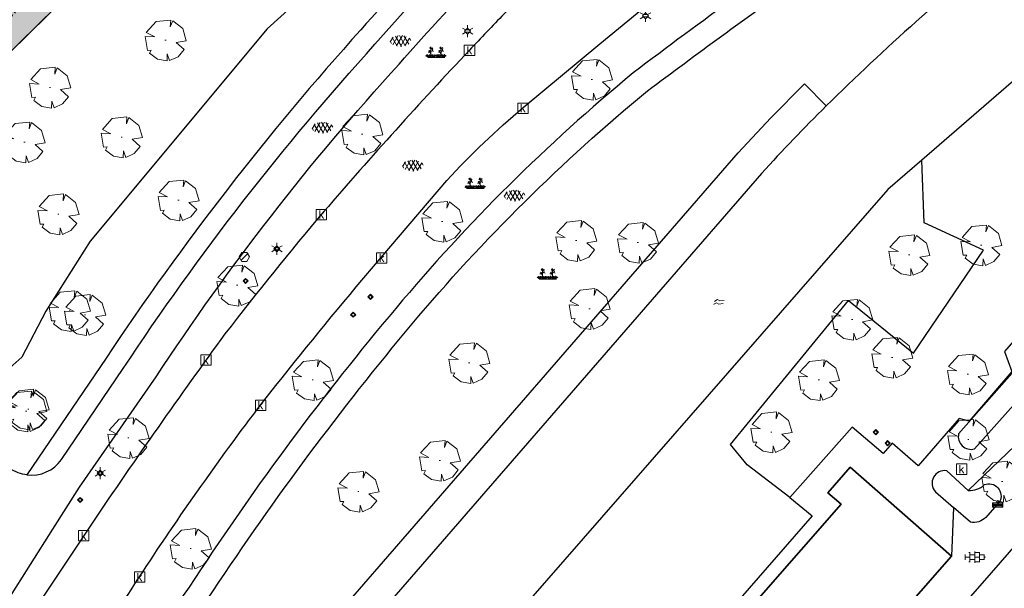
# Model space of a CAD drawing. Header units: metres. Extents: x 100797 to 101486, y 431104 to 431509.
# Tile 11 of 35: x 101102 to 101197, y 431187 to 431242. Entities that reach past the tile are written whole.
import ezdxf

# ---------------------------------------------------------------- set-up
doc = ezdxf.new("R2010")
doc.units = ezdxf.units.M
doc.layers.get('0').update_dxf_attribs({"linetype": 'CONTINUOUS'})
doc.layers.add('BAR_BEBOUWING', color=7, linetype='CONTINUOUS', lineweight=35, true_color=0x707070)
doc.layers.add('X-XX-AL-ARCERING-PARKEERPLAATSEN', color=7, linetype='CONTINUOUS', lineweight=30, true_color=0xbb89bd)
for name, color, linetype, true_color in [('BAR_BGT_BOMEN', 7, 'CONTINUOUS', 0x707070), ('BAR_BGT_PUNTSYMBOLEN', 7, 'CONTINUOUS', 0x707070), ('BAR_BGT_SYMBOLEN', 7, 'CONTINUOUS', 0x707070), ('BAR_TOPO', 7, 'CONTINUOUS', 0x707070), ('BAR_WATER', 7, 'CONTINUOUS', 0x707070), ('BAR_WEGEN', 7, 'CONTINUOUS', 0x707070), ('BOR_AFVALBAK', 7, 'CONTINUOUS', 0x707070), ('BOR_BOMEN (vaste grootte)', 7, 'CONTINUOUS', 0x707070), ('BOR_LICHTMASTEN', 7, 'CONTINUOUS', 0x707070), ('BOR_RIOOLPUTTEN', 7, 'CONTINUOUS', 0x707070), ('BOR_VERKEERSBORD', 7, 'CONTINUOUS', 0x707070)]:
    doc.layers.add(name, color=color, linetype=linetype, true_color=true_color)
doc.layers.add('N-XX-AL-T18', color=7, linetype='CONTINUOUS', lineweight=25)
doc.layers.add('X-XX-AL-HULPLIJN-G', color=210, linetype='CONTINUOUS', lineweight=18)
doc.styles.add('NLCS-ISO 1.8', font='txt', dxfattribs={"height": 1.8})

# ---------------------------------------------------------------- blocks, each defined once
blk = doc.blocks.new('inspectieput_1', base_point=(100953.43, 431263.36))
at = {"color": 8, "lineweight": 0, "true_color": 0x707070}
for points in [[(100953.93, 431263.36), (100953.68, 431263.793), (100953.18, 431263.793), (100952.93, 431263.36), (100953.18, 431262.927), (100953.68, 431262.927), (100953.93, 431263.36)], [(100953.076, 431263.006), (100953.784, 431263.714)]]:
    blk.add_lwpolyline(points, dxfattribs=at)
blk = doc.blocks.new('lichtmast_1', base_point=(101313.152, 431373.608))
at = {"color": 8, "lineweight": 0, "true_color": 0x707070}
for points in [[(101312.902, 431373.752), (101312.652, 431373.896)], [(101313.441, 431373.608), (101313.152, 431373.896), (101312.864, 431373.608), (101313.152, 431373.319), (101313.441, 431373.608)], [(101313.152, 431373.896), (101313.152, 431374.185)], [(101313.402, 431373.752), (101313.652, 431373.896)], [(101312.902, 431373.463), (101312.652, 431373.319)], [(101312.887, 431373.722), (101313.418, 431373.722)], [(101312.887, 431373.494), (101313.418, 431373.494)], [(101313.152, 431373.319), (101313.152, 431373.03)], [(101313.402, 431373.463), (101313.652, 431373.319)]]:
    blk.add_lwpolyline(points, dxfattribs=at)
blk = doc.blocks.new('boom_5', base_point=(101195.652, 431331.719))
at = {"color": 8, "lineweight": 0, "true_color": 0x707070}
for points in [[(101196.164, 431333.653), (101194.752, 431333.505), (101193.794, 431332.459)], [(101196.164, 431333.653), (101196.105, 431332.993), (101196.339, 431333.598)], [(101197.651, 431331.668), (101197.306, 431332.844), (101196.339, 431333.598)], [(101193.684, 431332.075), (101194.607, 431332.031), (101193.794, 431332.459)], [(101193.684, 431332.075), (101193.91, 431330.737)], [(101195.712, 431331.719), (101195.592, 431331.719), (101195.712, 431331.719)], [(101197.651, 431331.668), (101196.67, 431331.501), (101197.437, 431330.818)], [(101194.104, 431330.453), (101194.261, 431330.759), (101193.91, 431330.737)], [(101194.104, 431330.453), (101194.861, 431329.883), (101195.795, 431329.724)], [(101196.046, 431329.758), (101195.819, 431330.396), (101195.795, 431329.724)], [(101196.046, 431329.759), (101196.864, 431330.128), (101197.437, 431330.818)]]:
    blk.add_lwpolyline(points, dxfattribs=at)
blk = doc.blocks.new('afvalbak_1', base_point=(100943.533, 431176.561))
at = {"color": 8, "lineweight": 0, "true_color": 0x707070}
for points in [[(100944.033, 431176.448), (100943.033, 431176.448)], [(100943.108, 431176.317), (100943.033, 431176.448)], [(100943.033, 431176.448), (100943.033, 431176.01)], [(100943.108, 431176.246), (100943.033, 431176.01)], [(100943.958, 431176.317), (100943.108, 431176.317)], [(100943.108, 431176.246), (100943.108, 431176.317)], [(100943.958, 431176.246), (100943.108, 431176.246)], [(100943.647, 431176.561), (100943.533, 431176.675), (100943.42, 431176.561), (100943.533, 431176.448), (100943.647, 431176.561)], [(100943.958, 431176.317), (100944.033, 431176.448)], [(100943.958, 431176.246), (100943.958, 431176.317)], [(100943.958, 431176.246), (100944.033, 431176.01)], [(100944.033, 431176.448), (100944.033, 431176.01)], [(100944.033, 431176.01), (100943.033, 431176.01)], [(100943.156, 431176.19), (100943.116, 431176.065)], [(100943.95, 431176.065), (100943.116, 431176.065)], [(100943.91, 431176.19), (100943.156, 431176.19)], [(100943.91, 431176.19), (100943.95, 431176.065)]]:
    blk.add_lwpolyline(points, dxfattribs=at)
blk = doc.blocks.new('verkeersbord_1', base_point=(101107.644, 431195.477))
at = {"true_color": 0x707070, "transparency": 33554687}
h = blk.add_hatch(color=8, dxfattribs=at)
h.paths.add_polyline_path([(101107.894, 431195.477), (101107.644, 431195.727), (101107.394, 431195.477), (101107.644, 431195.227)])
h.paths.add_polyline_path([(101107.465, 431195.477), (101107.644, 431195.655), (101107.822, 431195.477), (101107.644, 431195.298)], flags=0)
at = {"color": 8, "lineweight": 0, "true_color": 0x707070}
for points in [[(101107.894, 431195.477), (101107.644, 431195.727), (101107.394, 431195.477), (101107.644, 431195.227), (101107.894, 431195.477)], [(101107.822, 431195.477), (101107.644, 431195.655), (101107.465, 431195.477), (101107.644, 431195.298), (101107.822, 431195.477)]]:
    blk.add_lwpolyline(points, dxfattribs=at)
blk = doc.blocks.new('boom_6', base_point=(101276.276, 431172.059))
at = {"color": 8, "lineweight": 0, "true_color": 0x707070}
for points in [[(101276.787, 431173.993), (101275.376, 431173.845), (101274.418, 431172.799)], [(101276.787, 431173.993), (101276.729, 431173.333), (101276.963, 431173.937)], [(101278.275, 431172.007), (101277.93, 431173.184), (101276.963, 431173.937)], [(101274.308, 431172.415), (101275.231, 431172.371), (101274.418, 431172.799)], [(101274.308, 431172.415), (101274.534, 431171.076)], [(101276.336, 431172.059), (101276.216, 431172.059), (101276.336, 431172.059)], [(101278.275, 431172.007), (101277.294, 431171.84), (101278.061, 431171.157)], [(101274.728, 431170.793), (101274.885, 431171.098), (101274.534, 431171.076)], [(101274.728, 431170.793), (101275.484, 431170.222), (101276.419, 431170.064)], [(101276.67, 431170.098), (101276.443, 431170.736), (101276.419, 431170.064)], [(101276.67, 431170.098), (101277.487, 431170.468), (101278.061, 431171.157)]]:
    blk.add_lwpolyline(points, dxfattribs=at)
blk = doc.blocks.new('tegels_1', base_point=(101313.553, 431423.17))
at = {"color": 8, "lineweight": 0, "true_color": 0x707070}
for points in [[(101312.601, 431423.402), (101312.626, 431423.402)], [(101312.626, 431422.912), (101312.626, 431423.428)], [(101312.985, 431423.633), (101313.089, 431423.633)], [(101313.089, 431422.676), (101313.089, 431423.664)], [(101313.089, 431423.402), (101313.553, 431423.402)], [(101313.553, 431422.619), (101313.553, 431423.721)], [(101313.553, 431423.633), (101314.016, 431423.633)], [(101314.016, 431422.676), (101314.016, 431423.664)], [(101314.016, 431423.402), (101314.479, 431423.402)], [(101314.479, 431422.912), (101314.479, 431423.428)], [(101312.601, 431422.938), (101312.626, 431422.938)], [(101312.626, 431423.17), (101313.089, 431423.17)], [(101312.985, 431422.707), (101313.089, 431422.707)], [(101313.089, 431422.938), (101313.553, 431422.938)], [(101313.553, 431423.17), (101314.016, 431423.17)], [(101313.553, 431422.707), (101314.016, 431422.707)], [(101314.016, 431422.938), (101314.479, 431422.938)], [(101314.479, 431423.17), (101314.601, 431423.17)]]:
    blk.add_lwpolyline(points, dxfattribs=at)
blk = doc.blocks.new('asfalt_1', base_point=(101306.476, 431386.765))
at = {"color": 8, "lineweight": 0, "true_color": 0x707070}
for points in [[(101305.719, 431386.4), (101306.225, 431387.277)], [(101306.545, 431386.238), (101305.974, 431387.228)], [(101306.057, 431386.277), (101306.636, 431387.28)], [(101306.92, 431386.298), (101306.349, 431387.287)], [(101306.443, 431386.236), (101307.001, 431387.202)], [(101307.245, 431386.445), (101306.774, 431387.261)], [(101305.575, 431386.501), (101305.445, 431386.726)], [(101305.461, 431386.662), (101305.733, 431387.134)], [(101306.121, 431386.264), (101305.649, 431387.083)], [(101306.883, 431386.288), (101307.311, 431387.029)], [(101307.445, 431386.808), (101307.324, 431387.017)]]:
    blk.add_lwpolyline(points, dxfattribs=at)
blk = doc.blocks.new('beplanting_1', base_point=(101316.768, 431360.678))
at = {"color": 8, "lineweight": 0, "true_color": 0x707070}
for points in [[(101316.001, 431360.341), (101315.796, 431360.612)], [(101316.001, 431360.341), (101315.92, 431360.641)], [(101316.15, 431360.869), (101315.991, 431360.849)], [(101316.001, 431360.341), (101316.063, 431360.648)], [(101316.001, 431360.341), (101316.18, 431360.605)], [(101316.244, 431360.343), (101316.247, 431360.729), (101316.053, 431361.01)], [(101316.121, 431360.911), (101316.163, 431361.035)], [(101316.221, 431361.216), (101316.134, 431361.214)], [(101316.245, 431361.178), (101316.141, 431361.332)], [(101316.182, 431361.271), (101316.189, 431361.312)], [(101316.25, 431360.732), (101316.243, 431361.377)], [(101316.246, 431361.119), (101316.426, 431361.295)], [(101316.248, 431360.929), (101316.462, 431361.061)], [(101316.493, 431360.345), (101316.288, 431360.616)], [(101316.336, 431361.207), (101316.319, 431361.276)], [(101316.355, 431360.995), (101316.499, 431360.933)], [(101316.369, 431361.24), (101316.442, 431361.23)], [(101316.399, 431361.022), (101316.397, 431361.156)], [(101316.493, 431360.345), (101316.412, 431360.644)], [(101316.493, 431360.345), (101316.556, 431360.652)], [(101316.493, 431360.345), (101316.672, 431360.608)], [(101316.949, 431360.348), (101316.743, 431360.619)], [(101316.949, 431360.348), (101316.867, 431360.648)], [(101316.949, 431360.348), (101317.011, 431360.655)], [(101316.949, 431360.348), (101317.128, 431360.612)], [(101317.121, 431360.876), (101316.962, 431360.856)], [(101317.216, 431360.35), (101317.218, 431360.736), (101317.025, 431361.017)], [(101317.092, 431360.919), (101317.134, 431361.043)], [(101317.192, 431361.223), (101317.105, 431361.221)], [(101317.217, 431361.185), (101317.113, 431361.339)], [(101317.153, 431361.278), (101317.161, 431361.32)], [(101317.222, 431360.739), (101317.214, 431361.384)], [(101317.217, 431361.126), (101317.397, 431361.302)], [(101317.22, 431360.936), (101317.434, 431361.068)], [(101317.457, 431360.352), (101317.252, 431360.623)], [(101317.307, 431361.214), (101317.291, 431361.283)], [(101317.327, 431361.002), (101317.471, 431360.94)], [(101317.341, 431361.247), (101317.414, 431361.238)], [(101317.371, 431361.029), (101317.368, 431361.163)], [(101317.457, 431360.352), (101317.375, 431360.651)], [(101317.457, 431360.352), (101317.519, 431360.659)], [(101317.457, 431360.352), (101317.636, 431360.616)], [(101316.001, 431360.341), (101315.726, 431360.524)], [(101315.937, 431360.341), (101317.6, 431360.353)], [(101316.001, 431360.341), (101316.271, 431360.54)], [(101316.493, 431360.345), (101316.219, 431360.528)], [(101316.493, 431360.345), (101316.763, 431360.544)], [(101316.949, 431360.348), (101316.674, 431360.531)], [(101316.949, 431360.348), (101317.218, 431360.547)], [(101317.457, 431360.352), (101317.182, 431360.535)], [(101317.457, 431360.352), (101317.726, 431360.551)]]:
    blk.add_lwpolyline(points, dxfattribs=at)
blk = doc.blocks.new('water_1', base_point=(101296.527, 431389.806))
at = {"color": 8, "lineweight": 0, "true_color": 0x707070}
for points in [[(101296.079, 431389.897), (101296.1, 431389.931), (101296.34, 431390.066), (101296.585, 431389.939), (101296.99, 431389.987)], [(101296.079, 431389.897), (101296.1, 431389.931), (101296.34, 431390.066), (101296.585, 431389.939), (101296.99, 431389.987)], [(101295.99, 431389.591), (101296.011, 431389.624), (101296.251, 431389.759), (101296.496, 431389.633), (101296.901, 431389.681)]]:
    blk.add_lwpolyline(points, dxfattribs=at)
blk = doc.blocks.new('afvalbak_2', base_point=(101282.849, 431189.328))
at = {"color": 8, "lineweight": 0, "true_color": 0x707070}
for points in [[(101283.349, 431189.215), (101282.349, 431189.215)], [(101282.424, 431189.084), (101282.349, 431189.215)], [(101282.349, 431189.215), (101282.349, 431188.777)], [(101282.424, 431189.012), (101282.349, 431188.777)], [(101283.349, 431188.777), (101282.349, 431188.777)], [(101283.274, 431189.084), (101282.424, 431189.084)], [(101282.424, 431189.012), (101282.424, 431189.084)], [(101283.274, 431189.012), (101282.424, 431189.012)], [(101282.472, 431188.957), (101282.432, 431188.832)], [(101283.266, 431188.832), (101282.432, 431188.832)], [(101283.226, 431188.957), (101282.472, 431188.957)], [(101282.962, 431189.328), (101282.849, 431189.441), (101282.736, 431189.328), (101282.849, 431189.215), (101282.962, 431189.328)], [(101283.226, 431188.957), (101283.266, 431188.832)], [(101283.274, 431189.084), (101283.349, 431189.215)], [(101283.274, 431189.012), (101283.274, 431189.084)], [(101283.274, 431189.012), (101283.349, 431188.777)], [(101283.349, 431189.215), (101283.349, 431188.777)]]:
    blk.add_lwpolyline(points, dxfattribs=at)
blk = doc.blocks.new('verkeersbord_2', base_point=(101289.838, 431190.765))
at = {"true_color": 0x707070, "transparency": 33554687}
h = blk.add_hatch(color=8, dxfattribs=at)
h.paths.add_polyline_path([(101290.088, 431190.765), (101289.838, 431191.015), (101289.588, 431190.765), (101289.838, 431190.515)])
h.paths.add_polyline_path([(101289.659, 431190.765), (101289.838, 431190.944), (101290.017, 431190.765), (101289.838, 431190.586)], flags=0)
at = {"color": 8, "lineweight": 0, "true_color": 0x707070}
for points in [[(101290.088, 431190.765), (101289.838, 431191.015), (101289.588, 431190.765), (101289.838, 431190.515), (101290.088, 431190.765)], [(101290.017, 431190.765), (101289.838, 431190.944), (101289.659, 431190.765), (101289.838, 431190.586), (101290.017, 431190.765)]]:
    blk.add_lwpolyline(points, dxfattribs=at)
blk = doc.blocks.new('kolk-symbool_1', base_point=(101288.593, 431172.129))
at = {"true_color": 0x707070, "transparency": 33554687}
h = blk.add_hatch(color=8, dxfattribs=at)
h.paths.add_polyline_path([(101288.624, 431172.081), (101288.846, 431172.296), (101288.718, 431172.296), (101288.486, 431172.06), (101288.555, 431172.013), (101288.747, 431171.716), (101288.868, 431171.716)])
h.paths.add_polyline_path([(101288.555, 431172.013), (101288.486, 431172.06), (101288.486, 431172.516), (101288.388, 431172.516), (101288.388, 431171.716), (101288.486, 431171.716), (101288.486, 431171.946)], flags=0)
at = {"color": 8, "lineweight": 0, "true_color": 0x707070}
blk.add_lwpolyline([(101288.092, 431172.617), (101289.092, 431172.617), (101289.092, 431171.617), (101288.092, 431171.617), (101288.092, 431172.617)], dxfattribs=at)

msp = doc.modelspace()

# ---------------------------------------------------------------- hatches: boundary and pattern name
at = {"layer": 'X-XX-AL-ARCERING-PARKEERPLAATSEN', "true_color": 0xbb89bd}
h = msp.add_hatch(color=203, dxfattribs=at)
h.dxf.hatch_style = 1
h.paths.add_polyline_path([(101072.676, 431218.691), (101076.53, 431214.763), (101111.998, 431249.57), (101108.125, 431253.465)])

# ---------------------------------------------------------------- linework, layer by layer
at = {"layer": 'BAR_BEBOUWING', "ltscale": 10, "flags": 128}
for points in [[(101128.001, 431117.407), (101120.076, 431124.357), (101118.513, 431122.575), (101116.707, 431124.213), (101120.368, 431128.327), (101121.608, 431127.239), (101181.089, 431195.056), (101179.81, 431196.177), (101181.964, 431198.633), (101191.73, 431190.067)], [(101191.73, 431190.067), (101128.001, 431117.407)]]:
    msp.add_lwpolyline(points, dxfattribs=at)
at = {"layer": 'BAR_TOPO', "ltscale": 0.01, "flags": 128}
for points in [[(101179.464, 431297.526), (101174.102, 431283.148), (101174.092, 431283.123, -0.085377), (101171.446, 431278.581), (101164.778, 431272.526), (101160.786, 431270.709), (101160.093, 431267.366, -0.153789), (101157.18, 431266.408, 0.08157), (101156.736, 431266.358), (101155.863, 431265.549), (101148.755, 431258.961), (101138.986, 431252.9), (101125.711, 431240.9), (101108.618, 431220.432), (101104.335, 431213.661), (101102.014, 431209.255), (101093.61, 431201.786)], [(101191.195, 431295.802), (101152.814, 431259.542, 0.020594), (101134.722, 431240.785, 0.036642), (101110.146, 431209.139), (101102.509, 431197.892)], [(101102.509, 431197.892, 0.278482), (101105.849, 431199.384), (101111.81, 431208.142, -0.038043), (101136.101, 431239.407, -0.022071), (101154.229, 431258.236), (101192.344, 431293.923)], [(101089.66, 431168.087, -0.002254), (101092.059, 431172.231), (101105.014, 431192.652), (101107.598, 431196.723), (101114.971, 431207.338, -0.039294), (101138.426, 431237.502, -0.022332), (101156.321, 431256.056), (101191.483, 431289.133)], [(101194.385, 431283.651), (101178.404, 431270.464), (101176.164, 431268.617, 0.002644), (101173.905, 431266.713, 0.014256), (101162.45, 431256.37), (101148.569, 431242.339, 0.002485), (101145.224, 431238.837, 0.011372), (101131.173, 431223.287, 0.011014), (101121.627, 431211.494, 0.008603), (101108.861, 431193.346), (101102.575, 431183.897, 0.014218), (101097.902, 431176.316, 0.01015), (101094.776, 431170.641, 0.003937), (101092.599, 431166.397)], [(101083.381, 431127.607), (101084.762, 431132.522), (101085.834, 431135.644, -0.015833), (101094.647, 431154.319), (101098.253, 431162.564, -0.012804), (101103.476, 431172.218, -0.015518), (101112.566, 431186.82, -0.018587), (101124.799, 431204.291, -0.009386), (101134.303, 431216.013), (101136.713, 431218.847), (101143.038, 431226.284, -0.032787), (101150.416, 431233.302), (101157.811, 431239.458), (101165.564, 431245.836), (101174.211, 431252.623), (101202.655, 431273.542)], [(101208.222, 431269.86), (101200.551, 431264.249), (101186.966, 431254.943), (101170.951, 431243.974, 0.006836), (101161.017, 431236.642, 0.046345), (101138.113, 431213.95, 0.030027), (101118.722, 431187.896, 0.036412), (101102.684, 431160.731), (101086.917, 431126.102)], [(101088.862, 431125.255), (101104.654, 431159.809, -0.035339), (101120.483, 431186.705, -0.028229), (101139.695, 431212.449, -0.045957), (101162.39, 431234.907, -0.007924), (101176.793, 431245.369), (101188.208, 431253.176), (101201.954, 431262.579), (101209.411, 431268.192)], [(101206.836, 431256.229, 0.042005), (101204.849, 431255.13), (101197.376, 431249.298, 0.023772), (101179.646, 431233.456)], [(101210.832, 431243.706, 0.18611), (101204.176, 431241.479), (101188.873, 431228.249)], [(101179.646, 431233.456, 0.013957), (101173.403, 431226.945), (101134.336, 431181.997), (101127.828, 431174.51)], [(101102.509, 431197.892, -0.061282), (101101.676, 431198.101), (101101.067, 431198.379)], [(101193.362, 431196.4), (101191.275, 431198.299, 0.709456), (101190.188, 431196.268), (101191.931, 431194.746)], [(101133.159, 431108.705), (101133.189, 431108.796, -0.02741), (101139.187, 431121.867, -0.016353), (101143.126, 431127.944, -0.023749), (101146.679, 431132.678), (101148.965, 431135.284), (101194.716, 431187.458), (101200.597, 431194.165), (101200.615, 431194.185, -0.303552), (101208.468, 431196.272), (101259.513, 431178.809, -0.066246), (101260.736, 431178.1)], [(101193.362, 431196.4, 0.221445), (101194.908, 431196.959, -0.693559), (101196.381, 431195.306), (101195.227, 431193.987), (101195.061, 431193.797, -0.243327), (101193.557, 431193.327), (101191.931, 431194.746)]]:
    msp.add_lwpolyline(points, format="xyb", dxfattribs=at)
for points in [[(101072.979, 431218.381), (101076.523, 431214.756), (101132.294, 431269.488)], [(101125.555, 431176.467), (101132.072, 431183.965), (101171.159, 431228.936), (101174.313, 431232.321), (101177.54, 431235.593), (101179.646, 431233.456)], [(101188.873, 431228.249), (101185.585, 431225.407), (101135.407, 431167.987)], [(101176.133, 431195.726), (101172.011, 431198.849), (101170.415, 431200.828), (101181.788, 431214.7), (101188.064, 431209.617), (101194.837, 431219.545), (101189.115, 431222.192), (101188.873, 431228.249)], [(101212.359, 431215.298), (101204.143, 431218.173), (101196.857, 431209.781), (101197.561, 431207.865), (101193.439, 431203.086), (101192.482, 431203.344), (101188.523, 431198.762), (101186.02, 431200.954), (101185.131, 431199.947), (101182.167, 431202.506), (101176.133, 431195.726)], [(101202.395, 431205.025), (101193.362, 431196.4)], [(101128.001, 431117.407), (101120.076, 431124.357), (101118.513, 431122.575), (101116.707, 431124.213), (101120.368, 431128.327), (101121.608, 431127.239), (101181.089, 431195.056), (101179.81, 431196.177), (101181.964, 431198.633), (101191.73, 431190.067)], [(101176.133, 431195.726), (101178.287, 431193.955), (101122.466, 431129.927), (101120.297, 431131.954), (101118.255, 431129.633), (101112.309, 431122.877), (101118.239, 431117.659), (101121.608, 431118.624), (101125.824, 431114.926)], [(101191.931, 431194.746), (101191.73, 431190.067)], [(101191.73, 431190.067), (101128.001, 431117.407)]]:
    msp.add_lwpolyline(points, dxfattribs=at)
msp.add_lwpolyline([(101200.126, 431207.326, 0.751316), (101198.567, 431208.791), (101192.426, 431201.855, 0.573777), (101193.948, 431200.402)], format="xyb", close=True, dxfattribs=at)
at = {"layer": 'BAR_WATER', "ltscale": 0.01, "flags": 128}
msp.add_lwpolyline([(101125.555, 431176.467), (101132.072, 431183.965), (101171.159, 431228.936), (101174.313, 431232.321), (101177.54, 431235.593), (101179.646, 431233.456)], dxfattribs=at)
at = {"layer": 'BAR_WEGEN', "ltscale": 0.01, "flags": 128}
for points in [[(101191.195, 431295.802), (101152.814, 431259.542, 0.020594), (101134.722, 431240.785, 0.036642), (101110.146, 431209.139), (101102.509, 431197.892)], [(101102.509, 431197.892, 0.278482), (101105.849, 431199.384), (101111.81, 431208.142, -0.038043), (101136.101, 431239.407, -0.022071), (101154.229, 431258.236), (101192.344, 431293.923)], [(101089.66, 431168.087, -0.002254), (101092.059, 431172.231), (101105.014, 431192.652), (101107.598, 431196.723), (101114.971, 431207.338, -0.039294), (101138.426, 431237.502, -0.022332), (101156.321, 431256.056), (101191.483, 431289.133)], [(101194.385, 431283.651), (101178.404, 431270.464), (101176.164, 431268.617, 0.002644), (101173.905, 431266.713, 0.014256), (101162.45, 431256.37), (101148.569, 431242.339, 0.002485), (101145.224, 431238.837, 0.011372), (101131.173, 431223.287, 0.011014), (101121.627, 431211.494, 0.008603), (101108.861, 431193.346), (101102.575, 431183.897, 0.014218), (101097.902, 431176.316, 0.01015), (101094.776, 431170.641, 0.003937), (101092.599, 431166.397)], [(101083.381, 431127.607), (101084.762, 431132.522), (101085.834, 431135.644, -0.015833), (101094.647, 431154.319), (101098.253, 431162.564, -0.012804), (101103.476, 431172.218, -0.015518), (101112.566, 431186.82, -0.018587), (101124.799, 431204.291, -0.009386), (101134.303, 431216.013), (101136.713, 431218.847), (101143.038, 431226.284, -0.032787), (101150.416, 431233.302), (101157.811, 431239.458), (101165.564, 431245.836), (101174.211, 431252.623), (101202.655, 431273.542)], [(101208.222, 431269.86), (101200.551, 431264.249), (101186.966, 431254.943), (101170.951, 431243.974, 0.006836), (101161.017, 431236.642, 0.046345), (101138.113, 431213.95, 0.030027), (101118.722, 431187.896, 0.036412), (101102.684, 431160.731), (101086.917, 431126.102)], [(101088.862, 431125.255), (101104.654, 431159.809, -0.035339), (101120.483, 431186.705, -0.028229), (101139.695, 431212.449, -0.045957), (101162.39, 431234.907, -0.007924), (101176.793, 431245.369), (101188.208, 431253.176), (101201.954, 431262.579), (101209.411, 431268.192)], [(101102.509, 431197.892, -0.061282), (101101.676, 431198.101), (101101.067, 431198.379)], [(101133.159, 431108.705), (101133.189, 431108.796, -0.02741), (101139.187, 431121.867, -0.016353), (101143.126, 431127.944, -0.023749), (101146.679, 431132.678), (101148.965, 431135.284), (101194.716, 431187.458), (101200.597, 431194.165), (101200.615, 431194.185, -0.303552), (101208.468, 431196.272), (101259.513, 431178.809, -0.066246), (101260.736, 431178.1)], [(101193.362, 431196.4, 0.221445), (101194.908, 431196.959, -0.693559), (101196.381, 431195.306), (101195.227, 431193.987), (101195.061, 431193.797, -0.243327), (101193.557, 431193.327), (101191.931, 431194.746)]]:
    msp.add_lwpolyline(points, format="xyb", dxfattribs=at)
for points in [[(101072.979, 431218.381), (101076.523, 431214.756), (101132.294, 431269.488)], [(101202.395, 431205.025), (101193.362, 431196.4)], [(101191.931, 431194.746), (101191.73, 431190.067)]]:
    msp.add_lwpolyline(points, dxfattribs=at)
at = {"layer": 'X-XX-AL-HULPLIJN-G', "ltscale": 0.07, "flags": 128}
msp.add_lwpolyline([(101072.676, 431218.691), (101076.53, 431214.763), (101111.998, 431249.57), (101108.125, 431253.465)], close=True, dxfattribs=at)

# ---------------------------------------------------------------- block references
at = {"layer": 'BAR_BGT_BOMEN'}
for p in [(101194.613, 431220.048), (101187.66, 431219.102), (101108.119, 431213.334), (101182.148, 431212.879), (101186.004, 431209.214), (101193.31, 431207.603), (101178.932, 431207.044), (101102.444, 431204.044), (101174.35, 431202.024), (101193.361, 431201.312), (101196.626, 431197.272)]:
    msp.add_blockref('boom_6', p, dxfattribs=at)
at = {"layer": 'BAR_BGT_PUNTSYMBOLEN'}
for name, p in [('kolk-symbool_1', (101145.224, 431238.837)), ('kolk-symbool_1', (101150.381, 431233.255)), ('kolk-symbool_1', (101130.937, 431222.998)), ('verkeersbord_2', (101126.635, 431219.698)), ('kolk-symbool_1', (101136.751, 431218.822)), ('verkeersbord_2', (101133.996, 431213.333)), ('kolk-symbool_1', (101119.782, 431208.971)), ('kolk-symbool_1', (101125.059, 431204.617)), ('verkeersbord_2', (101185.573, 431200.944)), ('verkeersbord_2', (101109.593, 431198.074)), ('kolk-symbool_1', (101192.711, 431198.458)), ('afvalbak_2', (101196.207, 431195.326)), ('kolk-symbool_1', (101107.989, 431192.035)), ('kolk-symbool_1', (101113.382, 431188.052))]:
    msp.add_blockref(name, p, dxfattribs=at)
at = {"layer": 'BAR_BGT_SYMBOLEN'}
for name, p in [('asfalt_1', (101138.587, 431239.731)), ('beplanting_1', (101142.023, 431238.461)), ('asfalt_1', (101131.065, 431231.369)), ('asfalt_1', (101139.779, 431227.715)), ('beplanting_1', (101145.802, 431225.832)), ('asfalt_1', (101149.595, 431224.823)), ('beplanting_1', (101152.783, 431217.093)), ('water_1', (101169.33, 431214.532)), ('tegels_1', (101193.977, 431189.96))]:
    msp.add_blockref(name, p, dxfattribs=at)
at = {"layer": 'BOR_AFVALBAK'}
msp.add_blockref('afvalbak_1', (101196.207, 431195.326), dxfattribs=at)
at = {"layer": 'BOR_BOMEN (vaste grootte)'}
for p in [(101115.893, 431239.802), (101104.74, 431235.255), (101157.03, 431236.017), (101111.655, 431230.466), (101134.874, 431230.73), (101102.28, 431229.971), (101117.134, 431224.377), (101105.545, 431223.04), (101142.591, 431222.331), (101155.517, 431220.475), (101161.47, 431220.294), (101122.805, 431216.169), (101106.635, 431213.712), (101156.805, 431213.917), (101145.199, 431208.697), (101130.093, 431207.046), (101102.65, 431204.219), (101112.301, 431201.464), (101142.356, 431199.271), (101134.496, 431196.3), (101118.317, 431190.788)]:
    msp.add_blockref('boom_5', p, dxfattribs=at)
at = {"layer": 'BOR_LICHTMASTEN'}
for p in [(101162.208, 431242.158), (101145.044, 431240.68), (101126.635, 431219.698), (101109.593, 431198.074)]:
    msp.add_blockref('lichtmast_1', p, dxfattribs=at)
at = {"layer": 'BOR_RIOOLPUTTEN'}
msp.add_blockref('inspectieput_1', (101123.5, 431218.9), dxfattribs=at)
at = {"layer": 'BOR_VERKEERSBORD'}
for p in [(101123.62, 431216.589), (101135.664, 431215.05), (101184.433, 431202.007), (101107.644, 431195.477)]:
    msp.add_blockref('verkeersbord_1', p, dxfattribs=at)

# ---------------------------------------------------------------- texts
at = {"layer": 'N-XX-AL-T18', "insert": (101094.369, 431236.742), "char_height": 0.9, "attachment_point": 1, "rotation": 44.49486, "style": 'NLCS-ISO 1.8'}
msp.add_mtext_dynamic_manual_height_columns('parkeren leraren Facet Loods', width=17.68501, gutter_width=4.5, heights=[0], dxfattribs=at)

doc.saveas('drawing.dxf')
